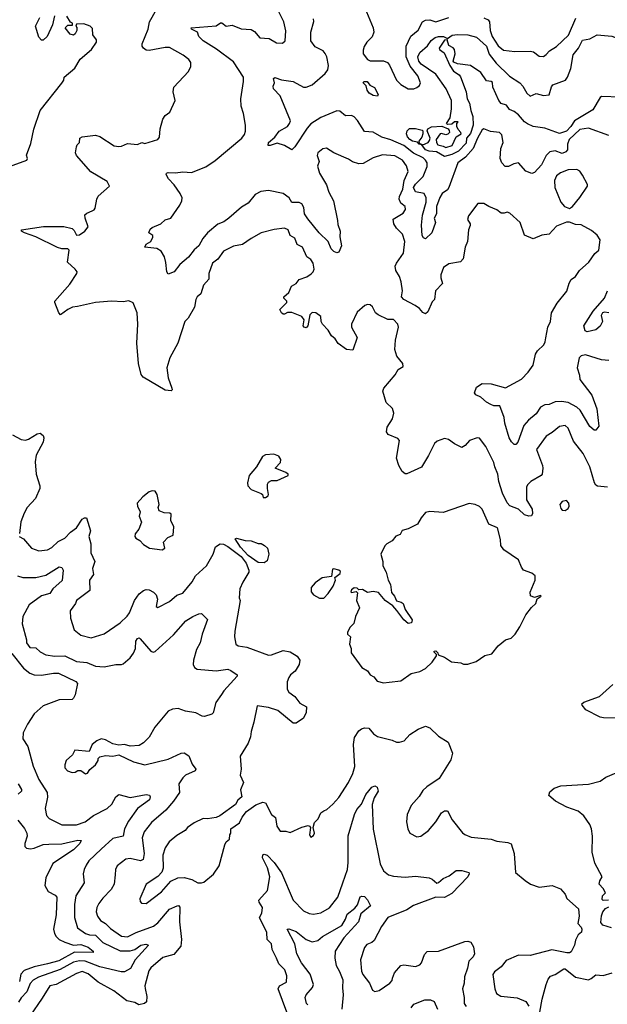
# Model space of a CAD drawing. Extents: x 1839239 to 1929705, y 762242 to 910352.
# Tile 225 of 256: x 1867855 to 1871894, y 832369 to 839140. Entities that reach past the tile are written whole.
import ezdxf

# ---------------------------------------------------------------- set-up
doc = ezdxf.new("R2010")
doc.units = 0

msp = doc.modelspace()

# ---------------------------------------------------------------- linework, layer by layer
at = {"layer": '0CON10XD'}
for points in [[(1867758.8, 838121.2), (1867903.3, 838175), (1867908.8, 838185), (1867900.7, 838209.3), (1867930.5, 838289.5), (1867952.1, 838387.9), (1867995.6, 838515), (1868145, 838703.3), (1868157.5, 838725), (1868160, 838745), (1868233, 838807), (1868270.5, 838869.5), (1868348, 838935), (1868382.5, 838985), (1868381.7, 839001.7), (1868357.5, 839035), (1868355, 839080), (1868340, 839095), (1868295, 839112.5), (1868245, 839110), (1868240, 839095), (1868247, 839087), (1868247.5, 839065), (1868237, 839043), (1868225, 839032.5), (1868200.7, 839040.7), (1868167.5, 839085), (1868185, 839102.5), (1868217, 839103), (1868217.5, 839115), (1868203.3, 839123.3), (1868177.5, 839165)], [(1869654.4, 837125), (1869642.1, 837147.9), (1869690, 837195), (1869690, 837205), (1869670, 837225), (1869671.5, 837235), (1869705.3, 837264.7), (1869723.1, 837306.9), (1869754.5, 837325.5), (1869775, 837354.4), (1869827.9, 837372.1), (1869857.9, 837392.1), (1869872, 837405), (1869878.6, 837425), (1869871.9, 837465), (1869855, 837490), (1869828.2, 837508.2), (1869799.6, 837575), (1869762.2, 837595), (1869746.6, 837636.6), (1869715, 837656.5), (1869700, 837695), (1869675, 837705.6), (1869605, 837697.5), (1869515, 837673.3), (1869445, 837635.6), (1869386.2, 837595), (1869325, 837581.9), (1869255, 837548.1), (1869216.1, 837493.9), (1869180.9, 837465), (1869155.7, 837394.3), (1869155.7, 837355), (1869118, 837315), (1869100, 837255), (1869075, 837234.2), (1869064.4, 837215), (1869056.6, 837163.4), (1869011.7, 837088.3), (1868990.8, 837065), (1868940.6, 836915), (1868887.5, 836815), (1868867.1, 836745), (1868875, 836677.5), (1868901.2, 836605), (1868902.5, 836595), (1868895, 836587.5), (1868855, 836593.3), (1868702.4, 836682.4), (1868689.2, 836699.2), (1868671.1, 836775), (1868660.5, 836915), (1868665.6, 837045), (1868662, 837125), (1868635, 837193.3), (1868605, 837206.2), (1868565, 837198.8), (1868485, 837204.2), (1868375.5, 837194.5), (1868251.5, 837168.5), (1868217.9, 837162.1), (1868185, 837147.1), (1868135, 837111.2), (1868122.5, 837125), (1868095.8, 837195), (1868096.2, 837205), (1868198.3, 837321.7), (1868248, 837395), (1868250, 837405), (1868236, 837425), (1868182.3, 837472.3), (1868195, 837556), (1868184.6, 837564.6), (1868145, 837563.3), (1868115, 837572.9), (1867965.9, 837645.9), (1867887.5, 837675), (1867867.5, 837685), (1867866.2, 837695), (1868017.8, 837717.8), (1868157.2, 837717.2), (1868214.3, 837704.3), (1868229.9, 837689.9), (1868245, 837659.2), (1868265, 837659.6), (1868302.7, 837685), (1868325.8, 837715), (1868304.5, 837775), (1868303.1, 837796.9), (1868315, 837808.8), (1868352.5, 837825), (1868367, 837833), (1868373.8, 837845), (1868383.8, 837905), (1868394.4, 837925.6), (1868472.5, 837995), (1868455, 838026.2), (1868342.8, 838092.8), (1868245.8, 838205), (1868239.2, 838225), (1868244, 838265), (1868249.5, 838280.5), (1868266, 838295), (1868268.8, 838325), (1868285, 838334), (1868375, 838346.2), (1868405, 838335.8), (1868505, 838273.3), (1868535, 838267.1), (1868555, 838269.4), (1868595, 838289.6), (1868665, 838282.5), (1868695, 838295.6), (1868715, 838288.1), (1868803.3, 838316.7), (1868816.8, 838333.2), (1868820.2, 838389.8), (1868837.5, 838455), (1868855, 838480), (1868887.5, 838505), (1868923.8, 838585), (1868910.8, 838645), (1868914.4, 838675.6), (1869015.5, 838784.5), (1869031.2, 838818.8), (1869030, 838845), (1869016.3, 838866.3), (1868978.6, 838895), (1868885, 838948.5), (1868855, 838949.2), (1868745, 838927.3), (1868725, 838930), (1868705, 838944.3), (1868697, 838957), (1868696.2, 838975), (1868738.9, 839075), (1868746.5, 839125), (1868795, 839210)], [(1868094.4, 839165.6), (1868080, 839105), (1868042.5, 839025), (1868015, 839000), (1868005, 839000), (1867985, 839020), (1867962.5, 839095), (1867993.3, 839155)], [(1871905, 836795.9), (1871855, 836800), (1871745, 836834.1), (1871715, 836828.8), (1871700.5, 836815), (1871687.5, 836745), (1871704.3, 836695), (1871706.5, 836665), (1871788.1, 836558.1), (1871822.1, 836465), (1871835.6, 836345), (1871815, 836316.2), (1871805, 836316.2), (1871775, 836342.9), (1871706.7, 836455), (1871685.8, 836475.8), (1871625, 836508.4), (1871580, 836515), (1871535, 836511.2), (1871495, 836494.1), (1871465, 836491.2), (1871434.3, 836475), (1871405, 836429.2), (1871353.7, 836386.3), (1871320.8, 836349.2), (1871280, 836235), (1871265, 836218.8), (1871255, 836218.8), (1871235, 836236.2), (1871220.5, 836265), (1871190, 836365), (1871184.7, 836404.7), (1871155, 836483.8), (1871115, 836485.6), (1871093.7, 836493.7), (1871065, 836509.2), (1871025, 836544), (1870990.5, 836560.5), (1870982, 836575), (1870995, 836613.8), (1871035, 836637.5), (1871095, 836635.6), (1871195, 836608.8), (1871305, 836667.3), (1871350.8, 836715), (1871385.5, 836765), (1871400.6, 836839.4), (1871415, 836863.3), (1871458, 836905), (1871468.1, 836925), (1871471.7, 836951.7), (1871484.4, 837025), (1871503.1, 837065), (1871510, 837125), (1871550.5, 837189.5), (1871616.4, 837273.6), (1871631.7, 837328.3), (1871645, 837353.3), (1871676.6, 837373.4), (1871704.2, 837415), (1871768, 837472), (1871808.3, 837531.7), (1871836, 837555), (1871845, 837626.7), (1871825, 837657.5), (1871785, 837691.4), (1871715, 837728.6), (1871675, 837731.2), (1871635, 837747.5), (1871615, 837746.7), (1871545, 837720), (1871495, 837664), (1871445, 837657.5), (1871385, 837632.5), (1871325, 837658.8), (1871295.4, 837745.4), (1871225, 837810), (1871205, 837816), (1871185, 837808.8), (1871165, 837810), (1871135, 837832), (1871080, 837855), (1871045, 837876.2), (1871005, 837876.7), (1870939.3, 837790.7), (1870933.8, 837765), (1870952, 837735), (1870952, 837725), (1870940, 837695), (1870932.9, 837615), (1870918.1, 837575), (1870903.8, 837495), (1870885, 837475.5), (1870805, 837460.9), (1870768.6, 837435), (1870750, 837385), (1870750, 837365), (1870762.5, 837325), (1870714.1, 837275.9), (1870706, 837215), (1870690, 837200), (1870659.7, 837130.3), (1870645, 837118), (1870625, 837125.8), (1870602.9, 837152.9), (1870574.3, 837174.3), (1870494.8, 837214.8), (1870479.1, 837235), (1870485.8, 837275), (1870477.2, 837337.2), (1870464.6, 837374.6), (1870439.4, 837415), (1870436.7, 837445), (1870444.4, 837465), (1870492.7, 837535), (1870503.1, 837615), (1870486.2, 837665), (1870445.2, 837705.2), (1870426.3, 837736.3), (1870421.5, 837768.5), (1870489.9, 837810.1), (1870506.9, 837835), (1870505.6, 837855), (1870475, 837878.5), (1870463.4, 837905), (1870466.3, 837925), (1870488.8, 837975), (1870498.4, 838035), (1870525.5, 838095), (1870513.8, 838135), (1870487.3, 838175), (1870434.2, 838204.2), (1870349.3, 838210.7), (1870285, 838189.5), (1870215, 838150.9), (1870185, 838149.6), (1870141.5, 838161.5), (1870115, 838180.8), (1870014.5, 838224.5), (1869963, 838257), (1869938.7, 838251.3), (1869905, 838223.8), (1869898.9, 838205), (1869912.9, 838165), (1869902.5, 838132.5), (1869915.7, 838085), (1869963.4, 838003.4), (1869979.6, 837955), (1870012.1, 837895), (1870040.3, 837759.7), (1870041.7, 837731.7), (1870057.7, 837685), (1870056.3, 837646.3), (1870067.5, 837585), (1870048.3, 837541.7), (1870035, 837536.7), (1870015, 837546.2), (1869996.2, 837565), (1869974.2, 837615), (1869914, 837675), (1869835, 837771.4), (1869812.5, 837805), (1869809.1, 837849.1), (1869794.7, 837874.7), (1869775, 837883.9), (1869725, 837882.9), (1869707.1, 837915), (1869665, 837945.5), (1869565, 837965.6), (1869512.1, 837957.9), (1869472.6, 837937.4), (1869425, 837878.6), (1869378.6, 837851.4), (1869292, 837775), (1869259.1, 837750.9), (1869216.2, 837733.8), (1869144.8, 837675.2), (1869113.5, 837635), (1869085, 837584.2), (1869055, 837557.1), (1869015, 837505.8), (1868954.5, 837455.5), (1868916.7, 837405), (1868875, 837390), (1868866.7, 837405), (1868860.3, 837470.3), (1868849.8, 837509.8), (1868828.3, 837548.3), (1868796.4, 837566.4), (1868714, 837575), (1868725, 837595.7), (1868756.4, 837613.6), (1868770.8, 837645), (1868768.8, 837655), (1868742, 837675), (1868751.4, 837698.6), (1868765, 837710), (1868826, 837735), (1868855, 837764), (1868893.8, 837776.2), (1868956, 837865), (1868970, 837895), (1868972, 837915), (1868957.1, 837945), (1868916.9, 838005), (1868876.9, 838045), (1868860.8, 838075), (1868863.3, 838085), (1868875, 838090), (1868925, 838087.5), (1868975, 838094), (1869035, 838088.6), (1869135, 838128.6), (1869198.6, 838171.4), (1869382, 838325), (1869400.6, 838349.4), (1869407.7, 838372.3), (1869407.8, 838415), (1869394.2, 838495), (1869378, 838545), (1869374, 838595), (1869393.3, 838715), (1869392.5, 838745), (1869325, 838849.4), (1869208.4, 838938.4), (1869116.2, 838995), (1869086.7, 839025), (1869076, 839055), (1869035, 839073.8), (1869032.5, 839085), (1869205, 839097.9), (1869235, 839119.2), (1869245, 839119.2), (1869275, 839095.7), (1869315, 839102.9), (1869377.2, 839077.2), (1869445, 839073.3), (1869468.5, 839058.5), (1869505, 839015.6), (1869570.6, 839010.6), (1869621.2, 838981.2), (1869661.2, 838978.8), (1869680, 838995), (1869683.9, 839063.9), (1869671.2, 839125), (1869635, 839193.3)], [(1870238.8, 839195), (1870285.5, 839085), (1870289.2, 839055), (1870278.9, 839021.1), (1870242, 838985), (1870221.9, 838955), (1870215, 838930), (1870216.5, 838905), (1870245, 838866.7), (1870265, 838857.1), (1870355, 838857.9), (1870382.9, 838845), (1870397.7, 838827.7), (1870445.5, 838725), (1870475, 838693.6), (1870525, 838665.4), (1870564.5, 838665.5), (1870585, 838673.1), (1870603.4, 838686.6), (1870610.3, 838705), (1870591.6, 838755), (1870540.2, 838820.2), (1870512.3, 838885), (1870512.3, 838957.7), (1870543.9, 839026.1), (1870593, 839067), (1870623.9, 839126.1), (1870645, 839137.5), (1870675, 839138.8), (1870715, 839125.8), (1870805, 839154.4)], [(1871660.7, 838899.3), (1871696.3, 838943.7), (1871725, 838998.5), (1871775, 839007.3), (1871825, 839035.3), (1871926.5, 839026.5), (1871985, 839004.2), (1872015.9, 839004.1), (1872033.3, 839015), (1872055, 839053.3), (1872085, 839066), (1872105, 839061.4), (1872145, 839032.2), (1872235, 838992.5), (1872300.9, 839010.9), (1872385, 838996), (1872455, 838973.5), (1872525, 838984.5), (1872547.3, 839012.7), (1872560.4, 839045), (1872562.7, 839085), (1872554, 839126), (1872570, 839175)], [(1871905, 838342.5), (1871765, 838393.5), (1871704.9, 838385.1), (1871632.7, 838315), (1871620.3, 838285), (1871619.7, 838245), (1871609.7, 838230.3), (1871585, 838220), (1871535, 838238.2), (1871498.9, 838231.1), (1871475, 838206.2), (1871442.5, 838142.5), (1871395, 838088.6), (1871375, 838081.8), (1871335, 838099.3), (1871285, 838156.2), (1871250.7, 838149.3), (1871215, 838129.6), (1871191.4, 838131.4), (1871168.5, 838155), (1871156.7, 838185), (1871162.6, 838255), (1871179.2, 838295), (1871168.3, 838348.3), (1871153.3, 838365), (1871091.2, 838371.2), (1871045, 838389.4), (1871035, 838382.2), (1871001.9, 838325), (1870971.1, 838255), (1870920, 838195), (1870866.3, 838155), (1870804.8, 837985), (1870795, 837970.6), (1870759.6, 837945), (1870742.4, 837917.6), (1870719.2, 837855), (1870720.4, 837805), (1870704.8, 837775.2), (1870713.9, 837745), (1870688.1, 837675), (1870645, 837633.8), (1870629.7, 837639.7), (1870620.6, 837655), (1870616.5, 837726.5), (1870623.5, 837795), (1870649.8, 837885), (1870650.2, 837915), (1870635.5, 837945), (1870575, 837957.3), (1870561.4, 837985), (1870575, 838009.1), (1870628.2, 838061.8), (1870655, 838130.8), (1870656.4, 838155), (1870645.4, 838175), (1870628.9, 838188.9), (1870562.7, 838222.7), (1870495, 838273.9), (1870405, 838313.6), (1870345, 838332.5), (1870285, 838365.8), (1870225, 838370), (1870177.4, 838447.4), (1870155, 838472.9), (1870135, 838481.1), (1870095, 838478.5), (1870055, 838510.3), (1870035, 838513.5), (1869925, 838466.7), (1869855.4, 838424.6), (1869830, 838395), (1869745.8, 838265), (1869725, 838245.7), (1869674, 838274), (1869625, 838290), (1869576.1, 838273.9), (1869562.5, 838275), (1869565, 838295.8), (1869608.1, 838331.9), (1869637.6, 838372.4), (1869695, 838405.8), (1869710.6, 838425), (1869716.5, 838445), (1869646.2, 838616.2), (1869600, 838665), (1869597.5, 838682.5), (1869605.6, 838705), (1869600, 838735), (1869608.3, 838741.7), (1869655, 838726.5), (1869735, 838715.4), (1869805, 838677.1), (1869825, 838675.6), (1869865, 838692.5), (1869955, 838770.6), (1869972.9, 838795), (1869976.9, 838825), (1869965.4, 838885), (1869955, 838906.9), (1869940.6, 838925), (1869885, 838953.6), (1869855.2, 838995.2), (1869855.7, 839055), (1869877.1, 839127.1), (1869873.8, 839145)], [(1871045, 839152.5), (1871075, 839138), (1871085.6, 839125), (1871090, 839065), (1871103.1, 839025), (1871145, 838959.5), (1871181.3, 838931.3), (1871258.9, 838921.1), (1871365, 838924.4), (1871388, 838918), (1871425, 838889.5), (1871455, 838887.8), (1871475, 838900), (1871496, 838925), (1871545, 838956), (1871626.7, 839033.3), (1871679.1, 839150.9)], [(1871985, 838606.2), (1871855, 838612), (1871844.5, 838605.5), (1871795, 838520), (1871669.6, 838445), (1871644.7, 838405), (1871615, 838373.9), (1871565, 838356.4), (1871465, 838393.8), (1871385, 838406.2), (1871345, 838422.7), (1871325, 838437.7), (1871285, 838486.6), (1871255, 838508.5), (1871222.1, 838522.1), (1871202.4, 838552.4), (1871165, 838564.5), (1871149.6, 838585), (1871107.1, 838675), (1871105, 838707.5), (1871095.7, 838715.7), (1871065, 838720), (1871025, 838777.3), (1870955, 838824.2), (1870865, 838836.2), (1870838.3, 838848.3), (1870833.8, 838855), (1870849.1, 838905), (1870844.5, 838934.5), (1870835, 838947.5), (1870805, 838963.3), (1870792.5, 839002.5), (1870775, 838998.8), (1870739.3, 838945), (1870741.5, 838935), (1870772, 838912), (1870811.2, 838825), (1870837.5, 838785), (1870875, 838760), (1870885.9, 838745.9), (1870923.6, 838645), (1870930.4, 838595), (1870946.5, 838565), (1870955.5, 838515), (1870970.8, 838475), (1870972.7, 838415), (1870955, 838357.7), (1870926.7, 838325), (1870925, 838290.4), (1870870.3, 838235), (1870825, 838213.1), (1870775, 838199.2), (1870721.1, 838231.1), (1870670, 838235), (1870644.6, 838245), (1870620, 838280), (1870600, 838285), (1870588.8, 838298.8), (1870555, 838304.5), (1870537.5, 838315), (1870520.8, 838335), (1870514.2, 838355), (1870518, 838375), (1870535, 838390.8), (1870575, 838391.9), (1870620.8, 838380.8), (1870626.7, 838375), (1870625.8, 838355), (1870618.2, 838331.8), (1870597.5, 838305), (1870600, 838290), (1870625, 838280), (1870662.5, 838295), (1870671.7, 838308.3), (1870676.2, 838325), (1870656, 838375), (1870660.8, 838389.2), (1870686.4, 838403.6), (1870756.7, 838406.7), (1870799.3, 838389.3), (1870808.2, 838378.2), (1870808.8, 838365), (1870797.8, 838352.2), (1870785, 838348.9), (1870755, 838358.1), (1870745, 838355.7), (1870718.8, 838315), (1870720, 838295), (1870728.8, 838278.8), (1870765, 838271.2), (1870785, 838260), (1870826.7, 838275), (1870855.4, 838334.6), (1870888.8, 838355), (1870888, 838365), (1870868.6, 838385), (1870860, 838405), (1870860, 838425), (1870868.3, 838438.3), (1870843, 838437), (1870825, 838422.5), (1870795, 838420), (1870790, 838425), (1870813.3, 838465), (1870823.6, 838526.4), (1870824.3, 838585), (1870785.5, 838665.5), (1870715, 838766.2), (1870615, 838833.3), (1870598.5, 838855), (1870591.9, 838885), (1870606, 838915), (1870659.2, 838960.8), (1870682.6, 838997.4), (1870711.7, 839018.3), (1870735, 839025.2), (1870767.5, 839025), (1870795, 839010), (1870826.9, 839033.1), (1870865, 839038.2), (1870935, 839036), (1870995, 839020.5), (1871065, 838957.9), (1871082.5, 838902.5), (1871130.1, 838840.1), (1871222.1, 838752.1), (1871293.8, 838705), (1871313.2, 838683.2), (1871340.8, 838635), (1871365, 838614), (1871405, 838633.3), (1871455, 838618), (1871495, 838622.5), (1871510.6, 838679.4), (1871519.1, 838690.9), (1871606.6, 838723.4), (1871621.8, 838745), (1871642.7, 838805), (1871660.7, 838899.3)], [(1870315, 838613.8), (1870285, 838618.1), (1870257.1, 838635), (1870244.3, 838655), (1870237.5, 838685), (1870216.7, 838705), (1870220, 838715), (1870242.5, 838715), (1870260.8, 838690.8), (1870293.2, 838673.2), (1870320, 838625), (1870315, 838613.8)], [(1871635, 837842.5), (1871655, 837856.2), (1871705, 837917.1), (1871758.1, 837995), (1871757.6, 838007.6), (1871725, 838071.2), (1871705, 838098.8), (1871685, 838109.2), (1871625, 838107.9), (1871572.2, 838087.8), (1871544.1, 838065.9), (1871530.3, 838035), (1871532.9, 837985), (1871575.8, 837885.8), (1871600, 837855), (1871635, 837842.5)], [(1871905, 837123.6), (1871875, 837128.8), (1871860.8, 837125), (1871851.9, 837105), (1871861.8, 837065), (1871845, 837033.1), (1871815, 837008), (1871755, 836993.3), (1871741.2, 837001.2), (1871733.8, 837035), (1871796.5, 837135), (1871874.6, 837225), (1871895.6, 837275)], [(1871895, 835926.2), (1871827.3, 835932.7), (1871815, 835938.8), (1871805.5, 835955.5), (1871775.4, 836065), (1871727.8, 836157.8), (1871661.2, 836241.2), (1871625, 836332), (1871605, 836350), (1871565, 836342.5), (1871515, 836301.4), (1871473, 836277), (1871407.8, 836185), (1871449.5, 836075), (1871452.1, 836055), (1871446.9, 836015), (1871440, 836005), (1871368.6, 835965), (1871345, 835941.4), (1871338.5, 835925), (1871338.7, 835838.7), (1871377.3, 835775), (1871381.1, 835745), (1871372.5, 835727.5), (1871355, 835725.5), (1871325, 835734.5), (1871282.9, 835772.9), (1871225, 835796.4), (1871205, 835816.7), (1871173.4, 835883.4), (1871148.8, 835965), (1871142.9, 836015), (1871120.4, 836065), (1871113.5, 836095), (1871060.4, 836205), (1871015, 836261.2), (1871000, 836265), (1870946.7, 836245), (1870918.3, 836211.7), (1870895, 836198.8), (1870845, 836222.9), (1870802.2, 836252.2), (1870775, 836259.5), (1870725, 836242.2), (1870705.6, 836225), (1870665, 836142), (1870616.8, 836063.2), (1870515, 836018), (1870505, 836016.2), (1870485, 836033.3), (1870460, 836075), (1870445.8, 836125), (1870465.9, 836245.9), (1870455, 836260), (1870387.7, 836287.7), (1870376.2, 836305), (1870381.3, 836338.7), (1870417.5, 836395), (1870426, 836435), (1870417.3, 836467.3), (1870375, 836507.5), (1870350, 836585), (1870357.5, 836605), (1870435, 836697.5), (1870456.7, 836735), (1870490, 836755), (1870487.5, 836775), (1870448, 836825), (1870432.7, 836872.7), (1870437.5, 836935), (1870458.6, 837025), (1870454.2, 837045), (1870425, 837077.5), (1870385, 837078.9), (1870320.2, 837110.2), (1870301.2, 837125), (1870280, 837165), (1870265, 837178.8), (1870245, 837181.2), (1870227.5, 837175), (1870175, 837128.1), (1870135, 837046), (1870135.9, 837025), (1870174.4, 836955), (1870145, 836867.5), (1870102.1, 836872.1), (1870045, 836913.8), (1870022.5, 836945), (1869997.1, 836965), (1869975.9, 837005.9), (1869935.7, 837045), (1869927.5, 837065), (1869925, 837099.2), (1869890, 837125), (1869865, 837126), (1869848.9, 837111.1), (1869836, 837034), (1869825, 837021.1), (1869811.1, 837025), (1869803.1, 837035), (1869810.8, 837075), (1869795, 837098.6), (1869725, 837126.7), (1869695, 837126.4), (1869674.6, 837114.6), (1869665, 837114.5), (1869654.4, 837125)], [(1867804.1, 836284.1), (1867865, 836253.1), (1867895, 836249.4), (1867915, 836254.4), (1867975, 836291.9), (1867995.6, 836295.6), (1868015, 836281.2), (1868020, 836265), (1868016.5, 836233.5), (1867968.6, 836145), (1867960.3, 836099.7), (1867968.1, 836015), (1867992.5, 835935), (1867992, 835915), (1867963.2, 835846.8), (1867906, 835785), (1867885, 835746.7), (1867863.4, 835686.6), (1867852.7, 835607.3)], [(1869545, 835854), (1869562.5, 835865), (1869566.2, 835875), (1869558, 835915), (1869558, 835945), (1869565, 835960), (1869585, 835970), (1869625, 835970), (1869700, 836005), (1869700, 836015), (1869685, 836026.7), (1869610, 836055), (1869647.5, 836095), (1869650, 836115), (1869635, 836137.5), (1869601.7, 836151.7), (1869545, 836147.5), (1869523.6, 836136.4), (1869482.5, 836065), (1869433.3, 836005), (1869420, 835955), (1869423.8, 835935), (1869445, 835908.8), (1869515, 835881.2), (1869523.3, 835875), (1869527.5, 835855), (1869545, 835854)], [(1868835, 835494), (1868852, 835505), (1868843.2, 835546.8), (1868872.1, 835577.9), (1868910.8, 835595), (1868913.3, 835653.3), (1868892.5, 835695), (1868895, 835740), (1868886.4, 835746.4), (1868848.3, 835748.3), (1868813, 835763), (1868807.5, 835785), (1868812.5, 835805), (1868800, 835875), (1868785, 835897.5), (1868765, 835900), (1868745, 835892.5), (1868700.9, 835859.1), (1868662.5, 835815), (1868663.6, 835793.6), (1868682.5, 835755), (1868676, 835725), (1868691.2, 835685), (1868672.7, 835637.3), (1868649.2, 835605), (1868646.2, 835585), (1868653.9, 835573.9), (1868679.5, 835559.5), (1868705, 835530), (1868747.5, 835505), (1868835, 835494)], [(1870355, 834578.5), (1870395, 834584), (1870475, 834594), (1870547, 834643), (1870605, 834657.5), (1870645, 834678.6), (1870689.3, 834720.7), (1870720, 834765), (1870720, 834775), (1870705, 834790), (1870705, 834797.5), (1870715, 834800), (1870730, 834785), (1870732.5, 834772.5), (1870775.9, 834755.9), (1870824.1, 834724.1), (1870886.4, 834716.4), (1870905, 834707.5), (1870935, 834707.5), (1870993.6, 834726.4), (1871052.7, 834767.3), (1871100.5, 834779.5), (1871143.8, 834835), (1871195, 834875.8), (1871233, 834887), (1871261.2, 834915), (1871293.8, 834965), (1871335, 835047.5), (1871372.3, 835097.7), (1871402.5, 835125), (1871411.7, 835158.3), (1871440, 835175), (1871435, 835180), (1871395, 835167.5), (1871367, 835177), (1871364.2, 835204.2), (1871398.9, 835285), (1871397.5, 835315), (1871375, 835334.2), (1871318.8, 835355), (1871304.4, 835374.4), (1871284, 835425), (1871183.5, 835493.5), (1871162.5, 835525), (1871160, 835565), (1871138.8, 835645), (1871079.7, 835669.7), (1871035, 835773.8), (1871015, 835792.5), (1870985, 835806.2), (1870945, 835812), (1870765, 835750), (1870675, 835757.1), (1870645, 835750), (1870613.8, 835715), (1870588.8, 835671.2), (1870525, 835638.8), (1870485, 835626.7), (1870469.3, 835600.7), (1870441.2, 835588.8), (1870415, 835556.2), (1870377.5, 835535), (1870365, 835522.5), (1870337.5, 835465), (1870350, 835415), (1870350, 835385), (1870375, 835340), (1870388, 835285), (1870403.8, 835255), (1870410.5, 835200.5), (1870431.2, 835175), (1870444, 835144), (1870477.5, 835135), (1870490, 835125), (1870504.1, 835084.1), (1870551.7, 835011.7), (1870548.3, 834991.7), (1870525, 834987.5), (1870495, 835012.5), (1870447.7, 835077.7), (1870419.2, 835109.2), (1870366.1, 835146.1), (1870321.7, 835201.7), (1870285, 835206.7), (1870245, 835201.2), (1870211.7, 835221.7), (1870185, 835220), (1870175, 835230), (1870155, 835232.5), (1870135, 835220), (1870130, 835205), (1870135, 835200), (1870167.5, 835207.5), (1870177.5, 835197.5), (1870171.2, 835145), (1870190.6, 835095), (1870163.6, 835036.4), (1870151.9, 834988.1), (1870125, 834960), (1870108.8, 834925), (1870107.5, 834915), (1870129.2, 834895), (1870122.5, 834845), (1870133.8, 834815), (1870132.5, 834785), (1870206.2, 834685), (1870245, 834662), (1870265, 834634), (1870289.7, 834619.7), (1870311.2, 834591.2), (1870355, 834578.5)], [(1871605, 835763.8), (1871625, 835777.5), (1871633.3, 835795), (1871630, 835815), (1871615, 835832.5), (1871585, 835826.7), (1871568.8, 835805), (1871575, 835777.5), (1871585, 835767.5), (1871605, 835763.8)], [(1867851.4, 835585), (1867880.7, 835570.7), (1867936.7, 835505), (1867985, 835486.9), (1868045, 835494.5), (1868075, 835510.8), (1868118.4, 835551.6), (1868165, 835574.6), (1868203.9, 835616.1), (1868245, 835646.4), (1868285, 835706.2), (1868300, 835715), (1868314.3, 835714.3), (1868341.2, 835625), (1868330, 835585), (1868344.6, 835535), (1868342.8, 835472.8), (1868371.4, 835415), (1868355.5, 835365), (1868360.9, 835325), (1868333.5, 835285), (1868336.9, 835215), (1868245.7, 835145), (1868238.6, 835125), (1868200.8, 835075), (1868203.8, 835025), (1868230, 834945), (1868275, 834907.1), (1868345, 834889.4), (1868435, 834916.9), (1868545, 834992.5), (1868592.6, 835037.4), (1868608.9, 835061.1), (1868643.5, 835146.5), (1868675, 835190.8), (1868706.6, 835213.4), (1868725, 835220.6), (1868745, 835219.2), (1868775, 835204.2), (1868792.9, 835185), (1868802.2, 835155), (1868793.3, 835105), (1868805, 835096.7), (1868885, 835138.6), (1868935, 835182.9), (1868975, 835196), (1869040.6, 835275), (1869063.1, 835315), (1869138.6, 835385), (1869185.6, 835464.4), (1869201.2, 835515), (1869232.5, 835535), (1869255, 835532.2), (1869285, 835516.2), (1869377.8, 835447.8), (1869412.1, 835402.1), (1869430.8, 835355), (1869430, 835340), (1869387.6, 835272.4), (1869367.5, 835225), (1869364, 835165), (1869370.8, 835145)], [(1869535, 835404), (1869495, 835406.5), (1869424.8, 835454.8), (1869372.7, 835512.7), (1869335, 835570), (1869345, 835573.3), (1869405, 835558.6), (1869445, 835555.7), (1869495, 835537.5), (1869515, 835538.8), (1869537.5, 835525), (1869557.5, 835505), (1869568, 835465), (1869555, 835417.5), (1869535, 835404)], [(1867838.8, 835315), (1867876, 835304), (1867965, 835302.8), (1868035, 835320), (1868125, 835377.9), (1868145, 835372.2), (1868153.6, 835355), (1868147.1, 835282.9), (1868082.3, 835225), (1868061.1, 835195), (1868005, 835178), (1867920.4, 835115), (1867875.5, 835035), (1867871.5, 834985), (1867901.2, 834875), (1867901.4, 834855), (1867923.6, 834823.6), (1867965, 834821.1), (1867995, 834793.5), (1868035, 834773.1), (1868095, 834763.2), (1868165, 834764.7), (1868245, 834725.5), (1868315, 834719.6), (1868375.5, 834694.5), (1868435, 834689.1), (1868515, 834705.5), (1868555, 834704.7), (1868565, 834710.9), (1868615, 834752.2), (1868637.4, 834782.6), (1868650.7, 834815), (1868653.8, 834866.2), (1868665, 834885.5), (1868675, 834888.1), (1868682.2, 834882.2), (1868755, 834797.5), (1868771.2, 834791.2), (1868785, 834794.2), (1868911.4, 834908.6), (1868997.5, 835005), (1869045, 835035.6), (1869085, 835053.3), (1869105, 835055.8), (1869145.7, 835014.3), (1869108.5, 834915), (1869095.7, 834855), (1869071.2, 834808.8), (1869048.8, 834735), (1869047.3, 834705), (1869055.7, 834685), (1869075, 834672.5), (1869205, 834663.1), (1869285, 834672.5), (1869306.7, 834665), (1869350, 834635), (1869350, 834625), (1869258.6, 834525), (1869241.2, 834498.8)], [(1869915, 835161.9), (1869945, 835162.9), (1869975, 835194), (1870010, 835245), (1870026.2, 835285), (1870020, 835305), (1870058.3, 835331.7), (1870060, 835345), (1870047.5, 835355), (1870015, 835364), (1870005, 835361.2), (1869998.8, 835311.2), (1869935, 835302.5), (1869885, 835266.2), (1869858.8, 835235), (1869858, 835205), (1869875.5, 835185.5), (1869915, 835161.9)], [(1869370.8, 835145), (1869334.3, 834934.3), (1869332, 834895), (1869341.2, 834845), (1869357.5, 834835), (1869415, 834824.5), (1869565, 834770.9), (1869585, 834772.2), (1869665, 834800.9), (1869715, 834792.5), (1869762.8, 834762.8), (1869779.4, 834735), (1869776.7, 834705), (1869749.1, 834660.9), (1869715.4, 834634.6), (1869704, 834616), (1869693.9, 834586.1), (1869693.8, 834535), (1869705, 834515.7), (1869747.1, 834485), (1869780.3, 834440.3), (1869826.7, 834415), (1869823.8, 834375), (1869805, 834336.2), (1869755, 834303.3), (1869735, 834301.2), (1869629.1, 834389.1), (1869565, 834409.1), (1869488.3, 834421.7), (1869465, 834310), (1869445.8, 834245), (1869442.3, 834207.7), (1869425.9, 834164.1), (1869371.4, 834075), (1869376.2, 833985), (1869370, 833945), (1869393.3, 833895), (1869373.6, 833843.6), (1869382.5, 833795), (1869355, 833772.5), (1869337.3, 833742.7), (1869230, 833665), (1869205, 833653.8), (1869145, 833644), (1869115, 833646), (1869053.6, 833616.4), (1869008.8, 833585), (1868991.2, 833565), (1868935, 833530.8), (1868882.5, 833485), (1868855.7, 833445), (1868838.9, 833395), (1868840, 833305), (1868832.4, 833277.6), (1868805, 833248), (1868725, 833196), (1868681.2, 833095), (1868683.3, 833075), (1868692.5, 833065), (1868725, 833062.5), (1868828.7, 833141.3), (1868894.5, 833215.5), (1868941.2, 833238.8), (1868985, 833241.9), (1869037.3, 833227.3), (1869080, 833205), (1869103.6, 833203.6), (1869120.7, 833209.3), (1869187, 833263), (1869225, 833320), (1869264.1, 833465.9), (1869273.3, 833485), (1869296.7, 833505), (1869300, 833535), (1869306.7, 833545), (1869306.7, 833575), (1869365, 833617.5), (1869383.3, 833655), (1869413.3, 833695), (1869478.3, 833741.7), (1869525, 833758.8), (1869545, 833753.3), (1869586.7, 833675), (1869613.6, 833653.6), (1869621.9, 833595), (1869645, 833560), (1869685, 833558.8), (1869715, 833550), (1869795, 833586.2), (1869837.7, 833597.7), (1869847.5, 833595), (1869853.3, 833585), (1869848, 833535), (1869855, 833517.5), (1869875, 833530), (1869881.9, 833545), (1869873.3, 833585), (1869880.5, 833619.5), (1869906, 833645), (1869925.8, 833685), (1869945, 833698.6), (1869965, 833707.5), (1870007.5, 833745), (1870049.3, 833790.7), (1870115, 833894), (1870144, 833956), (1870157.9, 834005), (1870150, 834155), (1870155.8, 834204.2), (1870185, 834250), (1870205, 834264.2), (1870225, 834269.4), (1870255, 834268), (1870287.9, 834227.9), (1870315, 834210.8), (1870415.8, 834185.8), (1870445, 834172), (1870465, 834171.2), (1870498.3, 834181.7), (1870535.9, 834224.1), (1870595, 834262), (1870645, 834281.2), (1870675, 834270), (1870735, 834213.8), (1870800.7, 834170.7), (1870830.8, 834095), (1870818.9, 834051.1), (1870738.3, 833921.7), (1870654.5, 833865.5), (1870625, 833838), (1870601.7, 833798.3), (1870546, 833735), (1870518.8, 833675), (1870514.1, 833624.1), (1870523.3, 833575), (1870537.5, 833545), (1870585, 833520), (1870612.5, 833525), (1870666.2, 833565), (1870715, 833623.8), (1870754.5, 833685.5), (1870775, 833700), (1870795, 833700), (1870827.7, 833637.7), (1870897.8, 833547.8), (1870915, 833535.7), (1870958.3, 833518.3), (1871095, 833505.6), (1871135, 833490.6), (1871211.3, 833481.3), (1871233.1, 833473.1), (1871254.4, 833405), (1871264, 833275), (1871329.7, 833219.7), (1871366.7, 833195), (1871425, 833174.2), (1871515.8, 833185.8), (1871572, 833162), (1871605.8, 833125.8), (1871616.1, 833096.1), (1871695.9, 833025.9), (1871700, 832975), (1871692.5, 832925), (1871715, 832900), (1871720, 832885), (1871717.5, 832865), (1871693.6, 832846.4), (1871675, 832810), (1871670, 832775), (1871645, 832730), (1871635, 832723.3), (1871616.4, 832723.6), (1871513.2, 832743.2), (1871365, 832704.2), (1871285, 832706.7), (1871200, 832670), (1871164.4, 832625.6), (1871117.9, 832592.1), (1871107.3, 832572.7), (1871121.4, 832475), (1871133.2, 832443.2), (1871162.5, 832425), (1871275, 832412.2), (1871335, 832387.1), (1871354, 832355)], [(1867800.5, 834780.5), (1867880.6, 834680.6), (1867925, 834645.4), (1867955, 834635.4), (1868005, 834633.4), (1868086.5, 834646.5), (1868121.2, 834645), (1868239.6, 834589.6), (1868251.4, 834575), (1868235, 834497.8), (1868225, 834473.1), (1868215, 834464.6), (1868125, 834462.7), (1868015, 834422.5), (1867954.1, 834365.9), (1867907.5, 834295), (1867879.5, 834235), (1867875.5, 834195.5), (1867911.1, 834141.1), (1867946, 834006), (1867985.9, 833915.9), (1868042.5, 833825), (1868046.4, 833793.6), (1868029.2, 833715), (1868038.3, 833668.3), (1868056.8, 833646.8), (1868145, 833602.2), (1868245, 833602.9), (1868305, 833624.7), (1868361.8, 833668.2), (1868456.4, 833715), (1868488.8, 833745), (1868514.7, 833795.3), (1868535, 833811.9), (1868615, 833791.1), (1868725, 833810.9), (1868747, 833807), (1868752.2, 833795), (1868747.5, 833775), (1868663.5, 833716.5), (1868602, 833628), (1868574.7, 833575), (1868565, 833524.3), (1868495, 833508.2), (1868415, 833435.4), (1868330, 833355), (1868312.2, 833325), (1868297.1, 833295), (1868290.6, 833265), (1868296.9, 833205), (1868241.2, 833115), (1868231.3, 833055), (1868231.8, 832965), (1868252.7, 832895), (1868306, 832856), (1868335, 832846.2), (1868375, 832843.2), (1868425, 832794.2), (1868545, 832735.7), (1868615, 832736.5), (1868645, 832746.8), (1868687.5, 832775), (1868721.5, 832781.5), (1868740, 832775), (1868649, 832675), (1868616.1, 832615), (1868575, 832592), (1868552, 832592), (1868405, 832627.6), (1868305.7, 832665), (1868265, 832667.5), (1868225, 832658.4), (1868132.4, 832607.6), (1867984.5, 832555), (1867946.3, 832533.7), (1867927.5, 832512.5), (1867903.4, 832455), (1867865.7, 832414.3), (1867847, 832383)], [(1872045, 834335.6), (1871867.9, 834337.9), (1871845, 834342.9), (1871746.2, 834395), (1871721.2, 834425), (1871720, 834435), (1871732.7, 834447.3), (1871840, 834485), (1871932.7, 834567.3)], [(1869241.2, 834498.8), (1869204, 834445), (1869185, 834373.3), (1869175, 834363.8), (1869125, 834347.5), (1869109.2, 834349.2), (1869065, 834374.2), (1868995, 834384.3), (1868945, 834402.5), (1868905, 834399.4), (1868875, 834385.6), (1868782.9, 834275), (1868744.6, 834205.4), (1868705, 834166.9), (1868675, 834147.8), (1868615, 834144), (1868575, 834155.8), (1868535, 834151.2), (1868495, 834160), (1868445, 834187.5), (1868415, 834193.8), (1868385, 834181.2), (1868352.5, 834155), (1868331.7, 834108.3), (1868234, 834116), (1868216.7, 834085), (1868173.3, 834045), (1868164.2, 834015.8), (1868166, 833995), (1868183.3, 833975), (1868215, 833964), (1868235, 833966.2), (1868255, 833977.5), (1868275, 833977.5), (1868307, 833953), (1868321.7, 833958.3), (1868336.1, 833983.9), (1868376.2, 834015), (1868393.3, 834045), (1868395, 834060), (1868405, 834070), (1868445, 834080), (1868495, 834076), (1868535, 834083.3), (1868635.9, 834035.9), (1868715, 834015.8), (1868875, 834055.5), (1868965, 834095.6), (1868985, 834099.2), (1869018.3, 834078.3), (1869041.1, 834021.1), (1869065.8, 833985), (1869061.2, 833975), (1868995, 833945.5), (1868975, 833926.7), (1868948.8, 833885), (1868952.1, 833825), (1868911.8, 833765), (1868858.5, 833705), (1868760.1, 833619.9), (1868710, 833555), (1868696.1, 833513.9), (1868709.2, 833405), (1868703.5, 833365), (1868685, 833354.7), (1868615, 833372.1), (1868585, 833367.5), (1868525, 833320.8), (1868512.7, 833295), (1868510.8, 833259.2), (1868504.5, 833195), (1868482.6, 833157.4), (1868425, 833098.6), (1868399.1, 833060.9), (1868384.6, 833035), (1868380.4, 833005), (1868390, 832975), (1868411.1, 832945), (1868445, 832924.6), (1868479.6, 832889.6), (1868555, 832837.1), (1868595, 832832.9), (1868655, 832862.1), (1868774.8, 832905.2), (1868805, 832930), (1868885, 833022.7), (1868936.8, 833046.8), (1868947.4, 833047.4), (1868956.2, 833036.2), (1868952.9, 832935), (1868966.4, 832813.6), (1868961.3, 832768.7), (1868915, 832712.2), (1868839.5, 832690.5), (1868755, 832620), (1868741.4, 832598.6), (1868716, 832495), (1868718.2, 832478.2), (1868728.1, 832421.9), (1868726.2, 832385), (1868712.5, 832375), (1868674.5, 832364.5), (1868645, 832380.8), (1868592.2, 832392.2), (1868500.9, 832460.9), (1868395, 832520.9), (1868325, 832579.4), (1868285, 832593.5), (1868245, 832580.7), (1868105.6, 832504.4), (1868060.7, 832495), (1868010.1, 832409.9), (1867925, 832286.5)], [(1871902.5, 833085), (1871865, 833082), (1871858.8, 833088.8), (1871861.9, 833115), (1871882, 833135), (1871865.7, 833165), (1871838.9, 833195), (1871843.1, 833216.9), (1871858.8, 833245), (1871809.1, 833339.1), (1871791.4, 833415), (1871792.7, 833525), (1871785.3, 833575.3), (1871774.5, 833605), (1871731.9, 833665), (1871695, 833696.5), (1871615.4, 833725.4), (1871538, 833765), (1871493.3, 833805), (1871499.5, 833830.5), (1871528.8, 833855), (1871575, 833870.4), (1871765, 833882.1), (1871846.4, 833903.6), (1871885, 833930), (1871955, 833960.5)], [(1867845, 833886), (1867866.1, 833845), (1867865.9, 833834.1), (1867843.6, 833815)], [(1869690, 832315), (1869631.2, 832475), (1869641.4, 832495), (1869688, 832522), (1869690.4, 832565), (1869676.6, 832606.6), (1869635, 832648.2), (1869619.6, 832685), (1869590, 832745), (1869585.3, 832785), (1869555.3, 832815.3), (1869553.1, 832863.1), (1869503.2, 832965), (1869520, 832995), (1869523.8, 833033.8), (1869500.5, 833070.5), (1869497.5, 833085), (1869558.4, 833151.6), (1869573.2, 833245), (1869558.4, 833308.4), (1869522.9, 833375), (1869525, 833396.2), (1869535, 833402), (1869555, 833394.3), (1869605, 833343.3), (1869655, 833272.9), (1869735.5, 833085), (1869805, 833011.9), (1869845, 832992.2), (1869875, 832988.5), (1869925, 832997.3), (1869985, 833031.9), (1870041.5, 833105), (1870075.3, 833205.3), (1870108.7, 833295), (1870113.9, 833345), (1870113.2, 833526.8), (1870155.9, 833675), (1870172.5, 833707.5), (1870203.8, 833745), (1870235, 833811.4), (1870275, 833862), (1870295, 833870.8), (1870311.7, 833861.7), (1870320, 833835), (1870290.5, 833789.5), (1870277.2, 833742.8), (1870284.1, 833574.1), (1870333.8, 833335), (1870355, 833286), (1870390.2, 833260.2), (1870425, 833249.5), (1870505, 833242.1), (1870575, 833249.3), (1870669.5, 833239.5), (1870690, 833230), (1870721.7, 833201.7), (1870735, 833206), (1870765, 833234.4), (1870808, 833252), (1870855, 833290), (1870895, 833289.2), (1870943.3, 833275), (1870945.8, 833265), (1870935, 833246.2), (1870825, 833131.4), (1870775, 833103.5), (1870715, 833104.5), (1870561.5, 833048.5), (1870515, 833019.4), (1870385, 832966.9), (1870342.1, 832905), (1870291.5, 832808.5), (1870275.3, 832794.7), (1870240.2, 832779.8), (1870225, 832760), (1870198.6, 832675), (1870205, 832597.5), (1870213, 832573), (1870259.2, 832515), (1870280, 832465), (1870296.1, 832456.1), (1870327, 832463), (1870398.8, 832515), (1870415, 832533.3), (1870418.6, 832548.6), (1870430.4, 832585), (1870475, 832635.3), (1870495, 832641.2), (1870575, 832629.5), (1870605, 832640.4), (1870617.4, 832655), (1870637.8, 832712.2), (1870655, 832730.8), (1870735, 832734.5), (1870915, 832801.8), (1870935, 832803.3), (1870956.2, 832796.2), (1870975.5, 832765), (1870981.5, 832715), (1870971.8, 832695), (1870942.5, 832665), (1870933.6, 832616.4), (1870912.6, 832557.4), (1870910.7, 832515), (1870898.2, 832475), (1870909.7, 832415), (1870910.5, 832375), (1870924.8, 832354.8)], [(1867841.9, 833635), (1867888.6, 833578.6), (1867904.7, 833545), (1867906.6, 833525), (1867890.4, 833475), (1867890.6, 833455), (1867902.3, 833442.3), (1867928.2, 833438.2), (1867955, 833442.8), (1868015, 833467.3), (1868055, 833471.1), (1868145, 833473.2), (1868255, 833497.7), (1868277.5, 833495), (1868267.1, 833475), (1868225, 833431.7), (1868083.5, 833336.5), (1868035, 833238), (1868027.9, 833185), (1868049.5, 833145), (1868098.8, 833118.8), (1868108.8, 833105), (1868104.2, 832985), (1868087.7, 832885), (1868093.6, 832855), (1868106.4, 832835), (1868125, 832814.6), (1868165.2, 832795.2), (1868225, 832776.6), (1868275, 832779.3), (1868325, 832760.6), (1868358.6, 832735), (1868360, 832725), (1868231.7, 832728.3), (1868122.7, 832667.3), (1868046.1, 832646.1), (1867955, 832627), (1867885, 832602.1), (1867861.9, 832575), (1867854.1, 832525.9)], [(1869835, 832364.6), (1869825.6, 832375), (1869816.5, 832415), (1869823.8, 832435), (1869868.4, 832485), (1869873.4, 832505), (1869852.4, 832575), (1869793.1, 832655), (1869760.8, 832715), (1869746.5, 832785), (1869693.5, 832885), (1869705, 832888.9), (1869755, 832868.5), (1869825, 832815.4), (1869865, 832798.2), (1869905, 832807.9), (1869935.6, 832835), (1870068.8, 832911.2), (1870094, 832955), (1870105, 832988.1), (1870159.5, 833030.5), (1870177.6, 833052.4), (1870195, 833107.5), (1870207, 833113), (1870225, 833110), (1870245, 833086.7), (1870266.7, 833045), (1870199.5, 832990.5), (1870183.8, 832935), (1870083.5, 832825), (1870024.1, 832735), (1870020.4, 832685), (1870030.4, 832635), (1870054.2, 832594.2), (1870076.2, 832536.2), (1870073.2, 832483.2), (1870079.5, 832435), (1870068.3, 832335)], [(1871923.6, 832893.6), (1871862.9, 832912.9), (1871850.7, 832930.7), (1871853.6, 832976.4), (1871863.3, 833005), (1871882.7, 833027.3), (1871905, 833038.8)], [(1871430.9, 832315), (1871445.6, 832405), (1871473.9, 832503.9), (1871488.7, 832541.3), (1871505, 832561.2), (1871535.9, 832574.1), (1871595, 832612.5), (1871605, 832612.5), (1871676.1, 832556.1), (1871765, 832538), (1871784.1, 832545.9), (1871815, 832572.5), (1871865, 832567.5), (1871927.5, 832585)], [(1870545, 832344), (1870565, 832370.8), (1870639.6, 832400.4), (1870678.6, 832398.7), (1870705, 832388.9), (1870726.4, 832335)]]:
    msp.add_lwpolyline(points, dxfattribs=at)

doc.saveas('drawing.dxf')
